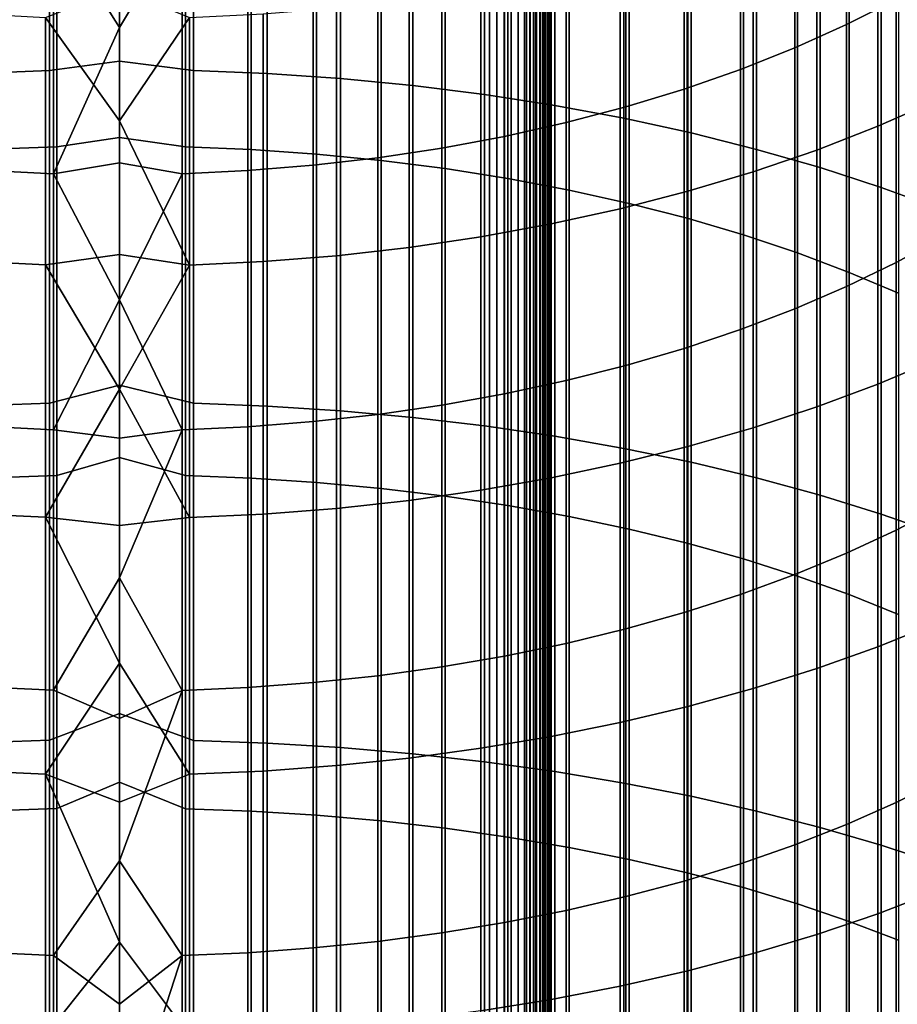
# Model space of a CAD drawing. Header units: metres. Extents: x -28 to 70, y -218 to 28.
# Tile 173 of 256: x -1 to 6, y -55 to -47. Entities that reach past the tile are written whole.
import ezdxf

# ---------------------------------------------------------------- set-up
doc = ezdxf.new("R2010")
doc.units = ezdxf.units.M
doc.layers.add('solid_10_261_432_XXX', color=7, linetype='CONTINUOUS')

msp = doc.modelspace()

# ---------------------------------------------------------------- linework, layer by layer
at = {"layer": 'solid_10_261_432_XXX'}
for points in [[(-3.3, -17.029387, 235.5), (-3.3, -180.294357, 235.5), (3.3, -180.294357, 235.5), (3.3, -17.029387, 235.5)], [(3, -17.029387, 225.5), (3, -180.294357, 225.5), (-3, -180.294357, 225.5), (-3, -17.029387, 225.5)], [(3.060268, -180.294357, 225.503647), (3, -180.294357, 225.5), (3, -17.029387, 225.5), (3.060268, -17.029387, 225.503647)], [(3.060268, -17.029387, 225.503647), (3.119658, -17.029387, 225.514526), (3.119658, -180.294357, 225.514526), (3.060268, -180.294357, 225.503647)], [(3.119658, -17.029387, 225.514526), (3.176794, -17.029387, 225.532303), (3.176794, -180.294357, 225.532303), (3.119658, -180.294357, 225.514526)], [(3.176794, -17.029387, 225.532303), (3.231933, -17.029387, 225.557053), (3.231934, -180.294357, 225.557053), (3.176794, -180.294357, 225.532303)], [(3.231933, -17.029387, 225.557053), (3.283684, -17.029387, 225.588272), (3.283684, -180.294357, 225.588272), (3.231934, -180.294357, 225.557053)], [(3.283684, -17.029387, 225.588272), (3.33129, -17.029387, 225.625504), (3.33129, -180.294357, 225.625504), (3.283684, -180.294357, 225.588272)], [(3.328463, -17.029387, 235.497971), (3.3, -17.029387, 235.5), (3.3, -180.294357, 235.5), (3.328463, -180.294357, 235.497971)], [(3.356374, -17.029387, 235.491898), (3.328463, -17.029387, 235.497971), (3.328463, -180.294357, 235.497971), (3.356374, -180.294357, 235.491898)], [(3.33129, -17.029387, 225.625504), (3.374055, -17.029387, 225.668213), (3.374055, -180.294357, 225.668213), (3.33129, -180.294357, 225.625504)], [(3.383135, -17.029387, 235.481903), (3.356374, -17.029387, 235.491898), (3.356374, -180.294357, 235.491898), (3.383135, -180.294357, 235.481903)], [(3.374055, -17.029387, 225.668213), (3.411355, -17.029387, 225.715775), (3.411355, -180.294357, 225.715775), (3.374055, -180.294357, 225.668213)], [(3.4082, -17.029387, 235.468201), (3.383135, -17.029387, 235.481903), (3.383135, -180.294357, 235.481903), (3.4082, -180.294357, 235.468201)], [(3.431058, -17.029387, 235.45108), (3.4082, -17.029387, 235.468201), (3.4082, -180.294357, 235.468201), (3.431058, -180.294357, 235.45108)], [(3.411355, -17.029387, 225.715775), (3.442644, -17.029387, 225.767471), (3.442644, -180.294357, 225.767471), (3.411355, -180.294357, 225.715775)], [(3.451243, -17.029387, 235.430862), (3.431058, -17.029387, 235.45108), (3.431058, -180.294357, 235.45108), (3.451243, -180.294357, 235.430862)], [(3.442644, -17.029387, 225.767471), (3.467465, -17.029387, 225.822586), (3.467465, -180.294357, 225.822586), (3.442644, -180.294357, 225.767471)], [(3.468343, -17.029387, 235.40799), (3.451243, -17.029387, 235.430862), (3.451243, -180.294357, 235.430862), (3.468343, -180.294357, 235.40799)], [(3.467465, -17.029387, 225.822586), (3.485456, -17.029387, 225.88028), (3.485456, -180.294357, 225.88028), (3.467465, -180.294357, 225.822586)], [(3.482009, -17.029387, 235.382904), (3.468343, -17.029387, 235.40799), (3.468343, -180.294357, 235.40799), (3.482009, -180.294357, 235.382904)], [(3.491963, -17.029387, 235.356125), (3.482009, -17.029387, 235.382904), (3.482009, -180.294357, 235.382904), (3.491963, -180.294357, 235.356125)], [(3.485456, -17.029387, 225.88028), (3.496354, -17.029387, 225.939728), (3.496354, -180.294357, 225.939728), (3.485456, -180.294357, 225.88028)], [(3.498001, -17.029387, 235.328201), (3.491963, -17.029387, 235.356125), (3.491963, -180.294357, 235.356125), (3.498001, -180.294357, 235.328201)], [(3.496354, -17.029387, 225.939728), (3.5, -17.029387, 226), (3.5, -180.294357, 226), (3.496354, -180.294357, 225.939728)], [(3.498001, -180.294357, 235.328201), (3.5, -180.294357, 235.300003), (3.5, -17.029387, 235.300003), (3.498001, -17.029387, 235.328201)], [(3.5, -17.029387, 235.300003), (3.5, -180.294357, 235.300003), (3.5, -180.294357, 226), (3.5, -17.029387, 226)], [(-1.16592, -44.782467, 481.439575), (-1.16592, -47.438717, 482.924744), (-0.567694, -47.415123, 482.968353), (-0.567694, -44.757679, 481.482513)], [(-0.567694, -44.757679, 481.482513), (-0.567694, -47.415123, 482.968353), (0, -47.339157, 482.944672), (0, -44.75, 481.495819)], [(0, -44.75, 481.495819), (0, -47.339157, 482.944672), (0.599433, -47.415962, 482.966797), (0.599433, -44.758564, 481.480988)], [(0.599433, -44.758564, 481.480988), (0.599433, -47.415962, 482.966797), (1.197506, -47.440422, 482.9216), (1.197506, -44.784256, 481.436462)], [(1.197506, -44.784256, 481.436462), (1.197506, -47.440422, 482.9216), (1.791665, -47.481102, 482.846405), (1.791665, -44.826996, 481.362457)], [(5.896819, -44.95866, 460.686432), (5.896819, -47.043003, 462.174652), (6.297833, -46.840618, 462.466522), (6.297833, -44.748306, 460.972626)], [(1.791665, -44.826996, 481.362457), (1.791665, -47.481102, 482.846405), (2.379969, -47.53788, 482.741516), (2.379969, -44.886642, 481.259125)], [(2.379969, -44.886642, 481.259125), (2.379969, -47.53788, 482.741516), (2.960494, -47.610565, 482.607208), (2.960494, -44.963001, 481.126892)], [(5.475811, -45.154831, 460.419556), (5.475811, -47.231747, 461.902435), (5.896819, -47.043003, 462.174652), (5.896819, -44.95866, 460.686432)], [(2.960494, -44.963001, 481.126892), (2.960494, -47.610565, 482.607208), (3.531343, -47.698921, 482.443939), (3.531343, -45.05582, 480.966095)], [(3.531343, -45.05582, 480.966095), (3.531343, -47.698921, 482.443939), (4.090651, -47.802662, 482.252228), (4.090651, -45.164803, 480.777344)], [(4.090651, -45.164803, 480.777344), (4.090651, -47.802662, 482.252228), (4.636589, -47.92144, 482.032745), (4.636589, -45.289585, 480.561218)], [(5.036238, -45.336159, 460.172821), (5.036238, -47.406208, 461.650818), (5.475811, -47.231747, 461.902435), (5.475811, -45.154831, 460.419556)], [(4.57959, -45.502029, 459.947174), (4.57959, -47.565796, 461.420654), (5.036238, -47.406208, 461.650818), (5.036238, -45.336159, 460.172821)], [(4.636589, -45.289585, 480.561218), (4.636589, -47.92144, 482.032745), (5.167373, -48.054874, 481.786194), (5.167373, -45.429764, 480.31842)], [(-0.507145, -45.406994, 480.357849), (-0.507145, -48.033203, 481.826233), (-1.040938, -48.054665, 481.786591), (-1.040938, -45.429539, 480.318817)], [(0, -45.400002, 480.369965), (0, -47.958694, 481.801788), (-0.507145, -48.033203, 481.826233), (-0.507145, -45.406994, 480.357849)], [(0.534932, -45.407784, 480.356506), (0.534932, -48.033955, 481.82486), (0, -47.958694, 481.801788), (0, -45.400002, 480.369965)], [(1.068586, -45.431133, 480.31604), (1.068586, -48.056183, 481.783783), (0.534932, -48.033955, 481.82486), (0.534932, -45.407784, 480.356506)], [(1.598617, -45.469978, 480.248779), (1.598617, -48.093155, 481.715454), (1.068586, -48.056183, 481.783783), (1.068586, -45.431133, 480.31604)], [(5.167373, -45.429764, 480.31842), (5.167373, -48.054874, 481.786194), (5.681269, -48.20253, 481.513336), (5.681269, -45.584877, 480.049744)], [(2.123228, -45.524178, 480.154877), (2.123228, -48.144749, 481.620117), (1.598617, -48.093155, 481.715454), (1.598617, -45.469978, 480.248779)], [(4.107415, -45.651875, 459.743286), (4.107415, -47.709969, 461.212738), (4.57959, -47.565796, 461.420654), (4.57959, -45.502029, 459.947174)], [(2.640641, -45.593555, 480.034729), (2.640641, -48.210789, 481.498077), (2.123228, -48.144749, 481.620117), (2.123228, -45.524178, 480.154877)], [(3.1491, -45.677872, 479.888672), (3.1491, -48.29105, 481.349762), (2.640641, -48.210789, 481.498077), (2.640641, -45.593555, 480.034729)], [(5.681269, -45.584877, 480.049744), (5.681269, -48.20253, 481.513336), (6.176596, -48.363918, 481.215118), (6.176596, -45.754425, 479.756104)], [(3.646882, -45.776844, 479.717255), (3.646882, -48.385258, 481.17569), (3.1491, -48.29105, 481.349762), (3.1491, -45.677872, 479.888672)], [(3.621314, -45.785191, 459.56192), (3.621314, -47.838238, 461.02774), (4.107415, -47.709969, 461.212738), (4.107415, -45.651875, 459.743286)], [(6.627111, -45.59988, 459.814026), (6.627111, -47.659943, 461.284882), (6.150862, -47.868153, 460.984619), (6.150862, -45.816284, 459.519592)], [(6.176596, -45.754425, 479.756104), (6.176596, -48.363918, 481.215118), (6.651737, -48.538517, 480.892487), (6.651737, -45.937847, 479.438385)], [(3.122935, -45.901527, 459.403625), (3.122935, -47.950169, 460.866333), (3.621314, -47.838238, 461.02774), (3.621314, -45.785191, 459.56192)], [(4.1323, -45.890129, 479.521057), (4.1323, -48.493099, 480.97641), (3.646882, -48.385258, 481.17569), (3.646882, -45.776844, 479.717255)], [(6.150862, -45.816284, 459.519592), (6.150862, -47.868153, 460.984619), (5.65451, -48.060516, 460.707184), (5.65451, -46.016216, 459.247589)], [(2.613968, -46.000484, 459.268982), (2.613968, -48.04538, 460.729004), (3.122935, -47.950169, 460.866333), (3.122935, -45.901527, 459.403625)], [(4.603708, -46.017353, 479.30069), (4.603708, -48.614201, 480.752655), (4.1323, -48.493099, 480.97641), (4.1323, -45.890129, 479.521057)], [(0.507145, -46.216755, 458.974731), (0, -45.978073, 458.781311), (-0.534932, -46.21582, 458.976013), (0, -47.065464, 459.573822)], [(2.096138, -46.081734, 459.158447), (2.096138, -48.12355, 460.616272), (2.613968, -48.04538, 460.729004), (2.613968, -46.000484, 459.268982)], [(5.059506, -46.158081, 479.056946), (5.059506, -48.748158, 480.505096), (4.603708, -48.614201, 480.752655), (4.603708, -46.017353, 479.30069)], [(5.65451, -46.016216, 459.247589), (5.65451, -48.060516, 460.707184), (5.139678, -48.236401, 460.453522), (5.139678, -46.199024, 458.998871)], [(1.040938, -46.190052, 459.011078), (1.040938, -48.227764, 460.465973), (1.571201, -48.184414, 460.528503), (1.571201, -46.144993, 459.072388)], [(1.571201, -46.144993, 459.072388), (1.571201, -48.184414, 460.528503), (2.096138, -48.12355, 460.616272), (2.096138, -46.081734, 459.158447)], [(5.498151, -46.311832, 478.790649), (5.498151, -48.894512, 480.23468), (5.059506, -48.748158, 480.505096), (5.059506, -46.158081, 479.056946)], [(-1.068586, -46.18816, 459.013641), (-1.068586, -48.225948, 460.468597), (-0.534932, -48.25256, 460.430206), (-0.534932, -46.21582, 458.976013)], [(-0.534932, -46.21582, 458.976013), (-0.534932, -48.25256, 460.430206), (0, -47.065464, 459.573822)], [(0.507145, -48.253456, 460.428925), (0.507145, -46.216755, 458.974731), (0, -47.065464, 459.573822), (0, -48.164478, 460.350098)], [(0.507145, -46.216755, 458.974731), (0.507145, -48.253456, 460.428925), (1.040938, -48.227764, 460.465973), (1.040938, -46.190052, 459.011078)], [(5.139678, -46.199024, 458.998871), (5.139678, -48.236401, 460.453522), (4.608047, -48.395233, 460.224457), (4.608047, -46.364109, 458.774261)], [(5.918155, -46.478088, 478.502655), (5.918155, -49.052773, 479.94223), (5.498151, -48.894512, 480.23468), (5.498151, -46.311832, 478.790649)], [(4.608047, -46.364109, 458.774261), (4.608047, -48.395233, 460.224457), (4.061356, -48.536495, 460.020721), (4.061356, -46.510933, 458.574493)], [(4.061356, -46.510933, 458.574493), (4.061356, -48.536495, 460.020721), (3.501391, -48.659725, 459.842987), (3.501391, -46.639011, 458.400238)], [(6.318093, -46.656284, 478.194031), (6.318093, -49.222397, 479.628784), (5.918155, -49.052773, 479.94223), (5.918155, -46.478088, 478.502655)], [(6.297833, -46.840618, 462.466522), (6.297833, -48.973297, 463.902191), (6.677495, -48.766594, 464.218567), (6.677495, -46.625275, 462.7771)], [(3.501391, -46.639011, 458.400238), (3.501391, -48.659725, 459.842987), (2.929983, -48.764523, 459.691864), (2.929983, -46.747932, 458.252045)], [(-0.599433, -46.984802, 457.929779), (0, -46.751514, 457.73642), (0.567694, -46.985851, 457.928345), (0, -47.823338, 458.517578)], [(2.929983, -46.747932, 458.252045), (2.929983, -48.764523, 459.691864), (2.348998, -48.85054, 459.56781), (2.348998, -46.837337, 458.130402)], [(2.348998, -46.837337, 458.130402), (2.348998, -48.85054, 459.56781), (1.760336, -48.9175, 459.471252), (1.760336, -46.906933, 458.035736)], [(5.896819, -47.043003, 462.174652), (5.896819, -49.167564, 463.604828), (6.297833, -48.973297, 463.902191), (6.297833, -46.840618, 462.466522)], [(-0.599433, -46.984802, 457.929779), (-0.599433, -48.99242, 459.36319), (-1.197506, -48.963142, 459.405426), (-1.197506, -46.954372, 457.971191)], [(1.16592, -46.95649, 457.968292), (1.16592, -48.965179, 459.402466), (0.567694, -48.993427, 459.361725), (0.567694, -46.985851, 457.928345)], [(1.760336, -46.906933, 458.035736), (1.760336, -48.9175, 459.471252), (1.16592, -48.965179, 459.402466), (1.16592, -46.95649, 457.968292)], [(-0.599433, -48.99242, 459.36319), (-0.599433, -46.984802, 457.929779), (0, -47.823338, 458.517578), (0, -48.906616, 459.282745)], [(0.567694, -46.985851, 457.928345), (0.567694, -48.993427, 459.361725), (0, -47.823338, 458.517578)], [(-0.534932, -48.25256, 460.430206), (0, -48.164478, 460.350098), (0, -47.065464, 459.573822)], [(5.475811, -47.231747, 461.902435), (5.475811, -49.348736, 463.327545), (5.896819, -49.167564, 463.604828), (5.896819, -47.043003, 462.174652)], [(5.036238, -47.406208, 461.650818), (5.036238, -49.516197, 463.071198), (5.475811, -49.348736, 463.327545), (5.475811, -47.231747, 461.902435)], [(-0.567694, -50.112499, 484.380402), (0, -49.966278, 484.323486), (0, -47.339157, 482.944672), (-0.567694, -47.415123, 482.968353)], [(0, -47.339157, 482.944672), (0, -49.966278, 484.323486), (0.599433, -50.113297, 484.378815), (0.599433, -47.415962, 482.966797)], [(-1.16592, -47.438717, 482.924744), (-1.16592, -50.134884, 484.336151), (-0.567694, -50.112499, 484.380402), (-0.567694, -47.415123, 482.968353)], [(0.599433, -47.415962, 482.966797), (0.599433, -50.113297, 484.378815), (1.197506, -50.136497, 484.332977), (1.197506, -47.440422, 482.9216)], [(4.57959, -47.565796, 461.420654), (4.57959, -49.669384, 462.836731), (5.036238, -49.516197, 463.071198), (5.036238, -47.406208, 461.650818)], [(1.197506, -47.440422, 482.9216), (1.197506, -50.136497, 484.332977), (1.791665, -50.175095, 484.256683), (1.791665, -47.481102, 482.846405)], [(1.791665, -47.481102, 482.846405), (1.791665, -50.175095, 484.256683), (2.379969, -50.228962, 484.150269), (2.379969, -47.53788, 482.741516)], [(2.379969, -47.53788, 482.741516), (2.379969, -50.228962, 484.150269), (2.960494, -50.297916, 484.014008), (2.960494, -47.610565, 482.607208)], [(4.107415, -47.709969, 461.212738), (4.107415, -49.807774, 462.624939), (4.57959, -49.669384, 462.836731), (4.57959, -47.565796, 461.420654)], [(2.960494, -47.610565, 482.607208), (2.960494, -50.297916, 484.014008), (3.531343, -50.381741, 483.848358), (3.531343, -47.698921, 482.443939)], [(6.627111, -47.659943, 461.284882), (6.627111, -49.759754, 462.698425), (6.150862, -49.95961, 462.392517), (6.150862, -47.868153, 460.984619)], [(3.531343, -47.698921, 482.443939), (3.531343, -50.381741, 483.848358), (4.090651, -50.480156, 483.65387), (4.090651, -47.802662, 482.252228)], [(3.621314, -47.838238, 461.02774), (3.621314, -49.930893, 462.436462), (4.107415, -49.807774, 462.624939), (4.107415, -47.709969, 461.212738)], [(0.567694, -48.993427, 459.361725), (0, -48.906616, 459.282745), (0, -47.823338, 458.517578)], [(4.090651, -47.802662, 482.252228), (4.090651, -50.480156, 483.65387), (4.636589, -50.592846, 483.431213), (4.636589, -47.92144, 482.032745)], [(3.122935, -47.950169, 460.866333), (3.122935, -50.038334, 462.272034), (3.621314, -49.930893, 462.436462), (3.621314, -47.838238, 461.02774)], [(6.150862, -47.868153, 460.984619), (6.150862, -49.95961, 462.392517), (5.65451, -50.144253, 462.109894), (5.65451, -48.060516, 460.707184)], [(0, -47.958694, 481.801788), (0, -50.554909, 483.164398), (-0.507145, -50.698875, 483.22168), (-0.507145, -48.033203, 481.826233)], [(0.534932, -50.699585, 483.220276), (0, -50.554909, 483.164398), (0, -47.958694, 481.801788), (0.534932, -48.033955, 481.82486)], [(2.613968, -48.04538, 460.729004), (2.613968, -50.129726, 462.132141), (3.122935, -50.038334, 462.272034), (3.122935, -47.950169, 460.866333)], [(4.636589, -47.92144, 482.032745), (4.636589, -50.592846, 483.431213), (5.167373, -50.719437, 483.181061), (5.167373, -48.054874, 481.786194)], [(-0.507145, -48.033203, 481.826233), (-0.507145, -50.698875, 483.22168), (-1.040938, -50.719234, 483.181458), (-1.040938, -48.054665, 481.786591)], [(1.068586, -48.056183, 481.783783), (1.068586, -50.720673, 483.178589), (0.534932, -50.699585, 483.220276), (0.534932, -48.033955, 481.82486)], [(1.598617, -48.093155, 481.715454), (1.598617, -50.755753, 483.109283), (1.068586, -50.720673, 483.178589), (1.068586, -48.056183, 481.783783)], [(2.096138, -48.12355, 460.616272), (2.096138, -50.204758, 462.017303), (2.613968, -50.129726, 462.132141), (2.613968, -48.04538, 460.729004)], [(5.65451, -48.060516, 460.707184), (5.65451, -50.144253, 462.109894), (5.139678, -50.313084, 461.851501), (5.139678, -48.236401, 460.453522)], [(5.167373, -48.054874, 481.786194), (5.167373, -50.719437, 483.181061), (5.681269, -50.859516, 482.904236), (5.681269, -48.20253, 481.513336)], [(1.571201, -48.184414, 460.528503), (1.571201, -50.263184, 461.927856), (2.096138, -50.204758, 462.017303), (2.096138, -48.12355, 460.616272)], [(2.123228, -48.144749, 481.620117), (2.123228, -50.804699, 483.012573), (1.598617, -50.755753, 483.109283), (1.598617, -48.093155, 481.715454)], [(2.640641, -48.210789, 481.498077), (2.640641, -50.867352, 482.888763), (2.123228, -50.804699, 483.012573), (2.123228, -48.144749, 481.620117)], [(-1.068586, -48.225948, 460.468597), (-1.068586, -50.303051, 461.866852), (-0.534932, -50.328594, 461.827759), (-0.534932, -48.25256, 460.430206)], [(-0.534932, -48.25256, 460.430206), (0, -49.274872, 461.110046), (0, -48.164478, 460.350098)], [(0.507145, -48.253456, 460.428925), (0, -48.164478, 460.350098), (0, -49.274872, 461.110046)], [(0.507145, -48.253456, 460.428925), (0.507145, -50.329456, 461.826416), (1.040938, -50.304794, 461.864166), (1.040938, -48.227764, 460.465973)], [(1.040938, -48.227764, 460.465973), (1.040938, -50.304794, 461.864166), (1.571201, -50.263184, 461.927856), (1.571201, -48.184414, 460.528503)], [(3.1491, -48.29105, 481.349762), (3.1491, -50.943493, 482.738312), (2.640641, -50.867352, 482.888763), (2.640641, -48.210789, 481.498077)], [(5.681269, -48.20253, 481.513336), (5.681269, -50.859516, 482.904236), (6.176596, -51.012627, 482.601685), (6.176596, -48.363918, 481.215118)], [(-0.534932, -48.25256, 460.430206), (-0.534932, -50.328594, 461.827759), (0, -49.274872, 461.110046)], [(0.507145, -48.253456, 460.428925), (0, -49.274872, 461.110046), (0.507145, -50.329456, 461.826416)], [(3.646882, -48.385258, 481.17569), (3.646882, -51.032871, 482.561676), (3.1491, -50.943493, 482.738312), (3.1491, -48.29105, 481.349762)], [(5.139678, -48.236401, 460.453522), (5.139678, -50.313084, 461.851501), (4.608047, -50.465542, 461.618134), (4.608047, -48.395233, 460.224457)], [(4.1323, -48.493099, 480.97641), (4.1323, -51.135178, 482.359528), (3.646882, -51.032871, 482.561676), (3.646882, -48.385258, 481.17569)], [(6.176596, -48.363918, 481.215118), (6.176596, -51.012627, 482.601685), (6.651737, -51.178268, 482.274384), (6.651737, -48.538517, 480.892487)], [(4.608047, -48.395233, 460.224457), (4.608047, -50.465542, 461.618134), (4.061356, -50.601139, 461.410583), (4.061356, -48.536495, 460.020721)], [(4.061356, -48.536495, 460.020721), (4.061356, -50.601139, 461.410583), (3.501391, -50.719425, 461.229523), (3.501391, -48.659725, 459.842987)], [(4.603708, -48.614201, 480.752655), (4.603708, -51.250069, 482.132477), (4.1323, -51.135178, 482.359528), (4.1323, -48.493099, 480.97641)], [(5.059506, -48.748158, 480.505096), (5.059506, -51.377155, 481.881348), (4.603708, -51.250069, 482.132477), (4.603708, -48.614201, 480.752655)], [(3.501391, -48.659725, 459.842987), (3.501391, -50.719425, 461.229523), (2.929983, -50.820015, 461.075562), (2.929983, -48.764523, 459.691864)], [(2.929983, -48.764523, 459.691864), (2.929983, -50.820015, 461.075562), (2.348998, -50.902584, 460.949188), (2.348998, -48.85054, 459.56781)], [(5.498151, -48.894512, 480.23468), (5.498151, -51.516003, 481.606995), (5.059506, -51.377155, 481.881348), (5.059506, -48.748158, 480.505096)], [(6.297833, -48.973297, 463.902191), (6.297833, -51.144726, 465.278534), (6.677495, -50.946819, 465.600494), (6.677495, -48.766594, 464.218567)], [(2.348998, -48.85054, 459.56781), (2.348998, -50.902584, 460.949188), (1.760336, -50.966858, 460.8508), (1.760336, -48.9175, 459.471252)], [(-0.599433, -48.99242, 459.36319), (0, -48.906616, 459.282745), (0, -50.001114, 460.031799)], [(0.567694, -48.993427, 459.361725), (0, -50.001114, 460.031799), (0, -48.906616, 459.282745)], [(1.760336, -48.9175, 459.471252), (1.760336, -50.966858, 460.8508), (1.16592, -51.012627, 460.780762), (1.16592, -48.965179, 459.402466)], [(5.918155, -49.052773, 479.94223), (5.918155, -51.666142, 481.310303), (5.498151, -51.516003, 481.606995), (5.498151, -48.894512, 480.23468)], [(-0.599433, -48.99242, 459.36319), (-0.599433, -51.038773, 460.740723), (-1.197506, -51.01067, 460.783752), (-1.197506, -48.963142, 459.405426)], [(-0.599433, -48.99242, 459.36319), (0, -50.001114, 460.031799), (-0.599433, -51.038773, 460.740723)], [(0.567694, -48.993427, 459.361725), (0.567694, -51.039742, 460.739258), (0, -50.001114, 460.031799)], [(1.16592, -48.965179, 459.402466), (1.16592, -51.012627, 460.780762), (0.567694, -51.039742, 460.739258), (0.567694, -48.993427, 459.361725)], [(5.896819, -49.167564, 463.604828), (5.896819, -51.330727, 464.975952), (6.297833, -51.144726, 465.278534), (6.297833, -48.973297, 463.902191)], [(6.318093, -49.222397, 479.628784), (6.318093, -51.827068, 480.99231), (5.918155, -51.666142, 481.310303), (5.918155, -49.052773, 479.94223)], [(5.475811, -49.348736, 463.327545), (5.475811, -51.504189, 464.693756), (5.896819, -51.330727, 464.975952), (5.896819, -49.167564, 463.604828)], [(-0.534932, -50.328594, 461.827759), (0, -50.396408, 461.853424), (0, -49.274872, 461.110046)], [(0.507145, -50.329456, 461.826416), (0, -49.274872, 461.110046), (0, -50.396408, 461.853424)], [(5.036238, -49.516197, 463.071198), (5.036238, -51.664524, 464.432922), (5.475811, -51.504189, 464.693756), (5.475811, -49.348736, 463.327545)], [(4.57959, -49.669384, 462.836731), (4.57959, -51.811192, 464.194305), (5.036238, -51.664524, 464.432922), (5.036238, -49.516197, 463.071198)], [(4.107415, -49.807774, 462.624939), (4.107415, -51.943691, 463.97876), (4.57959, -51.811192, 464.194305), (4.57959, -49.669384, 462.836731)], [(3.621314, -49.930893, 462.436462), (3.621314, -52.061573, 463.786987), (4.107415, -51.943691, 463.97876), (4.107415, -49.807774, 462.624939)], [(6.627111, -49.759754, 462.698425), (6.627111, -51.897717, 464.053558), (6.150862, -52.089066, 463.742279), (6.150862, -49.95961, 462.392517)], [(-0.567694, -52.847759, 485.71759), (0, -52.629471, 485.631287), (0, -49.966278, 484.323486), (-0.567694, -50.112499, 484.380402)], [(0, -49.966278, 484.323486), (0, -52.629471, 485.631287), (0.599433, -52.848511, 485.715973), (0.599433, -50.113297, 484.378815)], [(3.122935, -50.038334, 462.272034), (3.122935, -52.16444, 463.619659), (3.621314, -52.061573, 463.786987), (3.621314, -49.930893, 462.436462)], [(6.150862, -49.95961, 462.392517), (6.150862, -52.089066, 463.742279), (5.65451, -52.265854, 463.454681), (5.65451, -50.144253, 462.109894)], [(-0.599433, -51.038773, 460.740723), (0, -50.001114, 460.031799), (0, -51.106594, 460.764557)], [(0.567694, -51.039742, 460.739258), (0, -51.106594, 460.764557), (0, -50.001114, 460.031799)], [(2.613968, -50.129726, 462.132141), (2.613968, -52.251942, 463.477295), (3.122935, -52.16444, 463.619659), (3.122935, -50.038334, 462.272034)], [(-1.16592, -50.134884, 484.336151), (-1.16592, -52.868916, 485.672729), (-0.567694, -52.847759, 485.71759), (-0.567694, -50.112499, 484.380402)], [(0.599433, -50.113297, 484.378815), (0.599433, -52.848511, 485.715973), (1.197506, -52.870441, 485.669495), (1.197506, -50.136497, 484.332977)], [(1.197506, -50.136497, 484.332977), (1.197506, -52.870441, 485.669495), (1.791665, -52.906921, 485.592194), (1.791665, -50.175095, 484.256683)], [(2.096138, -50.204758, 462.017303), (2.096138, -52.323784, 463.360413), (2.613968, -52.251942, 463.477295), (2.613968, -50.129726, 462.132141)], [(5.65451, -50.144253, 462.109894), (5.65451, -52.265854, 463.454681), (5.139678, -52.427498, 463.191711), (5.139678, -50.313084, 461.851501)], [(1.571201, -50.263184, 461.927856), (1.571201, -52.379719, 463.26944), (2.096138, -52.323784, 463.360413), (2.096138, -50.204758, 462.017303)], [(1.791665, -50.175095, 484.256683), (1.791665, -52.906921, 485.592194), (2.379969, -52.957836, 485.484314), (2.379969, -50.228962, 484.150269)], [(2.379969, -50.228962, 484.150269), (2.379969, -52.957836, 485.484314), (2.960494, -53.02301, 485.346222), (2.960494, -50.297916, 484.014008)], [(-1.068586, -50.303051, 461.866852), (-1.068586, -52.417892, 463.207336), (-0.534932, -52.442348, 463.167542), (-0.534932, -50.328594, 461.827759)], [(0.507145, -50.329456, 461.826416), (0.507145, -52.443172, 463.166199), (1.040938, -52.419563, 463.20462), (1.040938, -50.304794, 461.864166)], [(1.040938, -50.304794, 461.864166), (1.040938, -52.419563, 463.20462), (1.571201, -52.379719, 463.26944), (1.571201, -50.263184, 461.927856)], [(2.960494, -50.297916, 484.014008), (2.960494, -53.02301, 485.346222), (3.531343, -53.102238, 485.178314), (3.531343, -50.381741, 483.848358)], [(-0.534932, -50.328594, 461.827759), (-0.534932, -52.442348, 463.167542), (0, -51.528839, 462.580109), (0, -50.396408, 461.853424)], [(0.507145, -50.329456, 461.826416), (0, -50.396408, 461.853424), (0, -51.528839, 462.580109)], [(0.507145, -50.329456, 461.826416), (0, -51.528839, 462.580109), (0.507145, -52.443172, 463.166199)], [(3.531343, -50.381741, 483.848358), (3.531343, -53.102238, 485.178314), (4.090651, -53.195259, 484.981201), (4.090651, -50.480156, 483.65387)], [(5.139678, -50.313084, 461.851501), (5.139678, -52.427498, 463.191711), (4.608047, -52.573471, 462.954224), (4.608047, -50.465542, 461.618134)], [(4.608047, -50.465542, 461.618134), (4.608047, -52.573471, 462.954224), (4.061356, -52.703297, 462.743042), (4.061356, -50.601139, 461.410583)], [(4.090651, -50.480156, 483.65387), (4.090651, -53.195259, 484.981201), (4.636589, -53.301769, 484.755524), (4.636589, -50.592846, 483.431213)], [(0, -50.554909, 483.164398), (0, -53.186771, 484.456787), (-0.507145, -53.401985, 484.543152), (-0.507145, -50.698875, 483.22168)], [(0.534932, -53.402657, 484.541718), (0, -53.186771, 484.456787), (0, -50.554909, 483.164398), (0.534932, -50.699585, 483.220276)], [(4.061356, -50.601139, 461.410583), (4.061356, -52.703297, 462.743042), (3.501391, -52.816547, 462.558777), (3.501391, -50.719425, 461.229523)], [(4.636589, -50.592846, 483.431213), (4.636589, -53.301769, 484.755524), (5.167373, -53.421417, 484.501984), (5.167373, -50.719437, 483.181061)], [(-0.507145, -50.698875, 483.22168), (-0.507145, -53.401985, 484.543152), (-1.040938, -53.421227, 484.50238), (-1.040938, -50.719234, 483.181458)], [(1.068586, -50.720673, 483.178589), (1.068586, -53.422588, 484.499481), (0.534932, -53.402657, 484.541718), (0.534932, -50.699585, 483.220276)], [(1.598617, -50.755753, 483.109283), (1.598617, -53.455742, 484.42923), (1.068586, -53.422588, 484.499481), (1.068586, -50.720673, 483.178589)], [(2.123228, -50.804699, 483.012573), (2.123228, -53.502007, 484.331207), (1.598617, -53.455742, 484.42923), (1.598617, -50.755753, 483.109283)], [(3.501391, -50.719425, 461.229523), (3.501391, -52.816547, 462.558777), (2.929983, -52.912857, 462.4021), (2.929983, -50.820015, 461.075562)], [(5.167373, -50.719437, 483.181061), (5.167373, -53.421417, 484.501984), (5.681269, -53.553818, 484.221405), (5.681269, -50.859516, 482.904236)], [(2.640641, -50.867352, 482.888763), (2.640641, -53.561222, 484.205719), (2.123228, -53.502007, 484.331207), (2.123228, -50.804699, 483.012573)], [(2.929983, -50.820015, 461.075562), (2.929983, -52.912857, 462.4021), (2.348998, -52.991913, 462.273499), (2.348998, -50.902584, 460.949188)], [(3.1491, -50.943493, 482.738312), (3.1491, -53.63319, 484.053223), (2.640641, -53.561222, 484.205719), (2.640641, -50.867352, 482.888763)], [(5.681269, -50.859516, 482.904236), (5.681269, -53.553818, 484.221405), (6.176596, -53.698532, 483.914764), (6.176596, -51.012627, 482.601685)], [(2.348998, -50.902584, 460.949188), (2.348998, -52.991913, 462.273499), (1.760336, -53.053452, 462.173401), (1.760336, -50.966858, 460.8508)], [(3.646882, -51.032871, 482.561676), (3.646882, -53.717667, 483.874207), (3.1491, -53.63319, 484.053223), (3.1491, -50.943493, 482.738312)], [(6.297833, -51.144726, 465.278534), (6.297833, -53.353256, 466.594543), (6.677495, -53.164295, 466.921814), (6.677495, -50.946819, 465.600494)], [(-0.599433, -51.038773, 460.740723), (-0.599433, -53.122307, 462.061371), (-1.197506, -53.095398, 462.105164), (-1.197506, -51.01067, 460.783752)], [(1.16592, -51.012627, 460.780762), (1.16592, -53.097271, 462.102112), (0.567694, -53.12323, 462.059875), (0.567694, -51.039742, 460.739258)], [(1.760336, -50.966858, 460.8508), (1.760336, -53.053452, 462.173401), (1.16592, -53.097271, 462.102112), (1.16592, -51.012627, 460.780762)], [(6.176596, -51.012627, 482.601685), (6.176596, -53.698532, 483.914764), (6.651737, -53.855091, 483.583008), (6.651737, -51.178268, 482.274384)], [(-0.599433, -51.038773, 460.740723), (0, -51.106594, 460.764557), (0, -52.222809, 461.480835)], [(-0.599433, -51.038773, 460.740723), (0, -52.222809, 461.480835), (-0.599433, -53.122307, 462.061371)], [(0.567694, -51.039742, 460.739258), (0.567694, -53.12323, 462.059875), (0, -52.222809, 461.480835), (0, -51.106594, 460.764557)], [(4.1323, -51.135178, 482.359528), (4.1323, -53.814365, 483.669281), (3.646882, -53.717667, 483.874207), (3.646882, -51.032871, 482.561676)], [(4.603708, -51.250069, 482.132477), (4.603708, -53.922958, 483.439178), (4.1323, -53.814365, 483.669281), (4.1323, -51.135178, 482.359528)], [(5.896819, -51.330727, 464.975952), (5.896819, -53.530846, 466.286926), (6.297833, -53.353256, 466.594543), (6.297833, -51.144726, 465.278534)], [(5.059506, -51.377155, 481.881348), (5.059506, -54.043076, 483.184662), (4.603708, -53.922958, 483.439178), (4.603708, -51.250069, 482.132477)], [(5.475811, -51.504189, 464.693756), (5.475811, -53.696468, 466.000061), (5.896819, -53.530846, 466.286926), (5.896819, -51.330727, 464.975952)], [(5.498151, -51.516003, 481.606995), (5.498151, -54.174309, 482.906555), (5.059506, -54.043076, 483.184662), (5.059506, -51.377155, 481.881348)], [(5.036238, -51.664524, 464.432922), (5.036238, -53.849556, 465.734924), (5.475811, -53.696468, 466.000061), (5.475811, -51.504189, 464.693756)], [(0.507145, -52.443172, 463.166199), (0, -51.528839, 462.580109), (-0.534932, -52.442348, 463.167542), (0, -52.671909, 463.289948)], [(5.918155, -51.666142, 481.310303), (5.918155, -54.316219, 482.605835), (5.498151, -54.174309, 482.906555), (5.498151, -51.516003, 481.606995)], [(4.57959, -51.811192, 464.194305), (4.57959, -53.98959, 465.492371), (5.036238, -53.849556, 465.734924), (5.036238, -51.664524, 464.432922)], [(6.318093, -51.827068, 480.99231), (6.318093, -54.468319, 482.283539), (5.918155, -54.316219, 482.605835), (5.918155, -51.666142, 481.310303)], [(4.107415, -51.943691, 463.97876), (4.107415, -54.1161, 465.273254), (4.57959, -53.98959, 465.492371), (4.57959, -51.811192, 464.194305)], [(6.627111, -51.897717, 464.053558), (6.627111, -54.072205, 465.349274), (6.150862, -54.254906, 465.032837), (6.150862, -52.089066, 463.742279)], [(3.621314, -52.061573, 463.786987), (3.621314, -54.228653, 465.078308), (4.107415, -54.1161, 465.273254), (4.107415, -51.943691, 463.97876)], [(3.122935, -52.16444, 463.619659), (3.122935, -54.32687, 464.908173), (3.621314, -54.228653, 465.078308), (3.621314, -52.061573, 463.786987)], [(6.150862, -52.089066, 463.742279), (6.150862, -54.254906, 465.032837), (5.65451, -54.423702, 464.740479), (5.65451, -52.265854, 463.454681)], [(-0.599433, -53.122307, 462.061371), (0, -52.222809, 461.480835), (0, -53.349514, 462.180511)], [(0.567694, -53.12323, 462.059875), (0, -53.349514, 462.180511), (0, -52.222809, 461.480835)], [(2.613968, -52.251942, 463.477295), (2.613968, -54.410419, 464.763458), (3.122935, -54.32687, 464.908173), (3.122935, -52.16444, 463.619659)], [(2.096138, -52.323784, 463.360413), (2.096138, -54.479012, 464.644653), (2.613968, -54.410419, 464.763458), (2.613968, -52.251942, 463.477295)], [(5.65451, -52.265854, 463.454681), (5.65451, -54.423702, 464.740479), (5.139678, -54.578037, 464.473145), (5.139678, -52.427498, 463.191711)], [(1.040938, -52.419563, 463.20462), (1.040938, -54.570461, 464.486267), (1.571201, -54.532421, 464.552155), (1.571201, -52.379719, 463.26944)], [(1.571201, -52.379719, 463.26944), (1.571201, -54.532421, 464.552155), (2.096138, -54.479012, 464.644653), (2.096138, -52.323784, 463.360413)], [(-1.068586, -52.417892, 463.207336), (-1.068586, -54.568867, 464.489044), (-0.534932, -54.592216, 464.448578), (-0.534932, -52.442348, 463.167542)], [(-0.534932, -52.442348, 463.167542), (-0.534932, -54.592216, 464.448578), (0, -53.825375, 463.982758), (0, -52.671909, 463.289948)], [(0.507145, -52.443172, 463.166199), (0, -52.671909, 463.289948), (0, -53.825375, 463.982758)], [(0.507145, -52.443172, 463.166199), (0, -53.825375, 463.982758), (0.507145, -54.593006, 464.447235)], [(0.507145, -52.443172, 463.166199), (0.507145, -54.593006, 464.447235), (1.040938, -54.570461, 464.486267), (1.040938, -52.419563, 463.20462)], [(5.139678, -52.427498, 463.191711), (5.139678, -54.578037, 464.473145), (4.608047, -54.717411, 464.23175), (4.608047, -52.573471, 462.954224)], [(4.608047, -52.573471, 462.954224), (4.608047, -54.717411, 464.23175), (4.061356, -54.84137, 464.017059), (4.061356, -52.703297, 462.743042)], [(-0.567694, -55.618824, 486.978882), (0, -55.326817, 486.867096), (0, -52.629471, 485.631287), (-0.567694, -52.847759, 485.71759)], [(0, -52.629471, 485.631287), (0, -55.326817, 486.867096), (0.599433, -55.619534, 486.977264), (0.599433, -52.848511, 485.715973)], [(4.061356, -52.703297, 462.743042), (4.061356, -54.84137, 464.017059), (3.501391, -54.949501, 463.829742), (3.501391, -52.816547, 462.558777)], [(-1.16592, -52.868916, 485.672729), (-1.16592, -55.638741, 486.933502), (-0.567694, -55.618824, 486.978882), (-0.567694, -52.847759, 485.71759)], [(0.599433, -52.848511, 485.715973), (0.599433, -55.619534, 486.977264), (1.197506, -55.640175, 486.930206), (1.197506, -52.870441, 485.669495)], [(3.501391, -52.816547, 462.558777), (3.501391, -54.949501, 463.829742), (2.929983, -55.041458, 463.670471), (2.929983, -52.912857, 462.4021)], [(1.197506, -52.870441, 485.669495), (1.197506, -55.640175, 486.930206), (1.791665, -55.674511, 486.851929), (1.791665, -52.906921, 485.592194)], [(1.791665, -52.906921, 485.592194), (1.791665, -55.674511, 486.851929), (2.379969, -55.722431, 486.742676), (2.379969, -52.957836, 485.484314)], [(2.929983, -52.912857, 462.4021), (2.929983, -55.041458, 463.670471), (2.348998, -55.11694, 463.539734), (2.348998, -52.991913, 462.273499)], [(2.348998, -52.991913, 462.273499), (2.348998, -55.11694, 463.539734), (1.760336, -55.175694, 463.437988), (1.760336, -53.053452, 462.173401)], [(2.379969, -52.957836, 485.484314), (2.379969, -55.722431, 486.742676), (2.960494, -55.783779, 486.602844), (2.960494, -53.02301, 485.346222)], [(2.960494, -53.02301, 485.346222), (2.960494, -55.783779, 486.602844), (3.531343, -55.858349, 486.432831), (3.531343, -53.102238, 485.178314)], [(-0.599433, -53.122307, 462.061371), (-0.599433, -55.241436, 463.324097), (-1.197506, -55.215744, 463.368591), (-1.197506, -53.095398, 462.105164)], [(1.16592, -53.097271, 462.102112), (1.16592, -55.217533, 463.365509), (0.567694, -55.242321, 463.322571), (0.567694, -53.12323, 462.059875)], [(1.760336, -53.053452, 462.173401), (1.760336, -55.175694, 463.437988), (1.16592, -55.217533, 463.365509), (1.16592, -53.097271, 462.102112)], [(3.531343, -53.102238, 485.178314), (3.531343, -55.858349, 486.432831), (4.090651, -55.945904, 486.233215), (4.090651, -53.195259, 484.981201)], [(-0.599433, -53.122307, 462.061371), (0, -53.349514, 462.180511), (0, -54.486465, 462.863403)], [(-0.599433, -53.122307, 462.061371), (0, -54.486465, 462.863403), (-0.599433, -55.241436, 463.324097)], [(0.567694, -53.12323, 462.059875), (0.567694, -55.242321, 463.322571), (0, -54.486465, 462.863403), (0, -53.349514, 462.180511)], [(6.297833, -53.353256, 466.594543), (6.297833, -55.597206, 467.849182), (6.677495, -55.417336, 468.181549), (6.677495, -53.164295, 466.921814)], [(0, -53.186771, 484.456787), (0, -55.852383, 485.67807), (-0.507145, -56.14048, 485.789642), (-0.507145, -53.401985, 484.543152)], [(0.534932, -56.141113, 485.788208), (0, -55.852383, 485.67807), (0, -53.186771, 484.456787), (0.534932, -53.402657, 484.541718)], [(4.090651, -53.195259, 484.981201), (4.090651, -55.945904, 486.233215), (4.636589, -56.046154, 486.004669), (4.636589, -53.301769, 484.755524)], [(4.636589, -53.301769, 484.755524), (4.636589, -56.046154, 486.004669), (5.167373, -56.158772, 485.747925), (5.167373, -53.421417, 484.501984)], [(-0.507145, -53.401985, 484.543152), (-0.507145, -56.14048, 485.789642), (-1.040938, -56.158592, 485.748352), (-1.040938, -53.421227, 484.50238)], [(1.068586, -53.422588, 484.499481), (1.068586, -56.159874, 485.745422), (0.534932, -56.141113, 485.788208), (0.534932, -53.402657, 484.541718)], [(1.598617, -53.455742, 484.42923), (1.598617, -56.191078, 485.674286), (1.068586, -56.159874, 485.745422), (1.068586, -53.422588, 484.499481)], [(5.167373, -53.421417, 484.501984), (5.167373, -56.158772, 485.747925), (5.681269, -56.28339, 485.463837), (5.681269, -53.553818, 484.221405)], [(5.896819, -53.530846, 466.286926), (5.896819, -55.766254, 467.536804), (6.297833, -55.597206, 467.849182), (6.297833, -53.353256, 466.594543)], [(2.123228, -53.502007, 484.331207), (2.123228, -56.234623, 485.575012), (1.598617, -56.191078, 485.674286), (1.598617, -53.455742, 484.42923)], [(2.640641, -53.561222, 484.205719), (2.640641, -56.290359, 485.447937), (2.123228, -56.234623, 485.575012), (2.123228, -53.502007, 484.331207)], [(3.1491, -53.63319, 484.053223), (3.1491, -56.358101, 485.293518), (2.640641, -56.290359, 485.447937), (2.640641, -53.561222, 484.205719)], [(5.475811, -53.696468, 466.000061), (5.475811, -55.923908, 467.245483), (5.896819, -55.766254, 467.536804), (5.896819, -53.530846, 466.286926)], [(5.681269, -53.553818, 484.221405), (5.681269, -56.28339, 485.463837), (6.176596, -56.419601, 485.15329), (6.176596, -53.698532, 483.914764)], [(3.646882, -53.717667, 483.874207), (3.646882, -56.437611, 485.112244), (3.1491, -56.358101, 485.293518), (3.1491, -53.63319, 484.053223)], [(4.1323, -53.814365, 483.669281), (4.1323, -56.528625, 484.904755), (3.646882, -56.437611, 485.112244), (3.646882, -53.717667, 483.874207)], [(5.036238, -53.849556, 465.734924), (5.036238, -56.069633, 466.976196), (5.475811, -55.923908, 467.245483), (5.475811, -53.696468, 466.000061)], [(6.176596, -53.698532, 483.914764), (6.176596, -56.419601, 485.15329), (6.651737, -56.566959, 484.817352), (6.651737, -53.855091, 483.583008)], [(4.603708, -53.922958, 483.439178), (4.603708, -56.630836, 484.671722), (4.1323, -56.528625, 484.904755), (4.1323, -53.814365, 483.669281)], [(0.507145, -54.593006, 464.447235), (0, -53.825375, 463.982758), (-0.534932, -54.592216, 464.448578), (0, -54.988979, 464.658417)], [(4.57959, -53.98959, 465.492371), (4.57959, -56.20293, 466.729889), (5.036238, -56.069633, 466.976196), (5.036238, -53.849556, 465.734924)], [(5.059506, -54.043076, 483.184662), (5.059506, -56.743893, 484.414001), (4.603708, -56.630836, 484.671722), (4.603708, -53.922958, 483.439178)], [(4.107415, -54.1161, 465.273254), (4.107415, -56.323357, 466.507355), (4.57959, -56.20293, 466.729889), (4.57959, -53.98959, 465.492371)], [(5.498151, -54.174309, 482.906555), (5.498151, -56.867416, 484.132385), (5.059506, -56.743893, 484.414001), (5.059506, -54.043076, 483.184662)], [(3.621314, -54.228653, 465.078308), (3.621314, -56.430496, 466.309387), (4.107415, -56.323357, 466.507355), (4.107415, -54.1161, 465.273254)], [(6.627111, -54.072205, 465.349274), (6.627111, -56.28157, 466.584595), (6.150862, -56.455482, 466.263214), (6.150862, -54.254906, 465.032837)], [(5.918155, -54.316219, 482.605835), (5.918155, -57.000984, 483.827881), (5.498151, -56.867416, 484.132385), (5.498151, -54.174309, 482.906555)], [(3.122935, -54.32687, 464.908173), (3.122935, -56.523987, 466.136627), (3.621314, -56.430496, 466.309387), (3.621314, -54.228653, 465.078308)], [(6.150862, -54.254906, 465.032837), (6.150862, -56.455482, 466.263214), (5.65451, -56.616158, 465.966309), (5.65451, -54.423702, 464.740479)], [(2.613968, -54.410419, 464.763458), (2.613968, -56.603516, 465.989685), (3.122935, -56.523987, 466.136627), (3.122935, -54.32687, 464.908173)], [(6.318093, -54.468319, 482.283539), (6.318093, -57.14415, 483.501495), (5.918155, -57.000984, 483.827881), (5.918155, -54.316219, 482.605835)], [(2.096138, -54.479012, 464.644653), (2.096138, -56.668808, 465.869019), (2.613968, -56.603516, 465.989685), (2.613968, -54.410419, 464.763458)], [(5.65451, -54.423702, 464.740479), (5.65451, -56.616158, 465.966309), (5.139678, -56.763069, 465.694855), (5.139678, -54.578037, 464.473145)], [(-0.599433, -55.241436, 463.324097), (0, -54.486465, 462.863403), (0.567694, -55.242321, 463.322571), (0, -55.633411, 463.529388)], [(1.040938, -54.570461, 464.486267), (1.040938, -56.755859, 465.70816), (1.571201, -56.719646, 465.775085), (1.571201, -54.532421, 464.552155)], [(1.571201, -54.532421, 464.552155), (1.571201, -56.719646, 465.775085), (2.096138, -56.668808, 465.869019), (2.096138, -54.479012, 464.644653)], [(-1.068586, -54.568867, 464.489044), (-1.068586, -56.754341, 465.710968), (-0.534932, -56.776569, 465.669891), (-0.534932, -54.592216, 464.448578)], [(-0.534932, -54.592216, 464.448578), (-0.534932, -56.776569, 465.669891), (0, -56.162468, 465.316742), (0, -54.988979, 464.658417)], [(0.507145, -54.593006, 464.447235), (0, -54.988979, 464.658417), (0, -56.162468, 465.316742)], [(0.507145, -54.593006, 464.447235), (0, -56.162468, 465.316742), (0.507145, -56.777317, 465.668518)], [(0.507145, -54.593006, 464.447235), (0.507145, -56.777317, 465.668518), (1.040938, -56.755859, 465.70816), (1.040938, -54.570461, 464.486267)], [(5.139678, -54.578037, 464.473145), (5.139678, -56.763069, 465.694855), (4.608047, -56.895741, 465.449707), (4.608047, -54.717411, 464.23175)], [(4.608047, -54.717411, 464.23175), (4.608047, -56.895741, 465.449707), (4.061356, -57.013733, 465.231659), (4.061356, -54.84137, 464.017059)], [(4.061356, -54.84137, 464.017059), (4.061356, -57.013733, 465.231659), (3.501391, -57.116665, 465.041473), (3.501391, -54.949501, 463.829742)], [(3.501391, -54.949501, 463.829742), (3.501391, -57.116665, 465.041473), (2.929983, -57.204197, 464.8797), (2.929983, -55.041458, 463.670471)]]:
    msp.add_3dface(points, dxfattribs=at)

doc.saveas('drawing.dxf')
